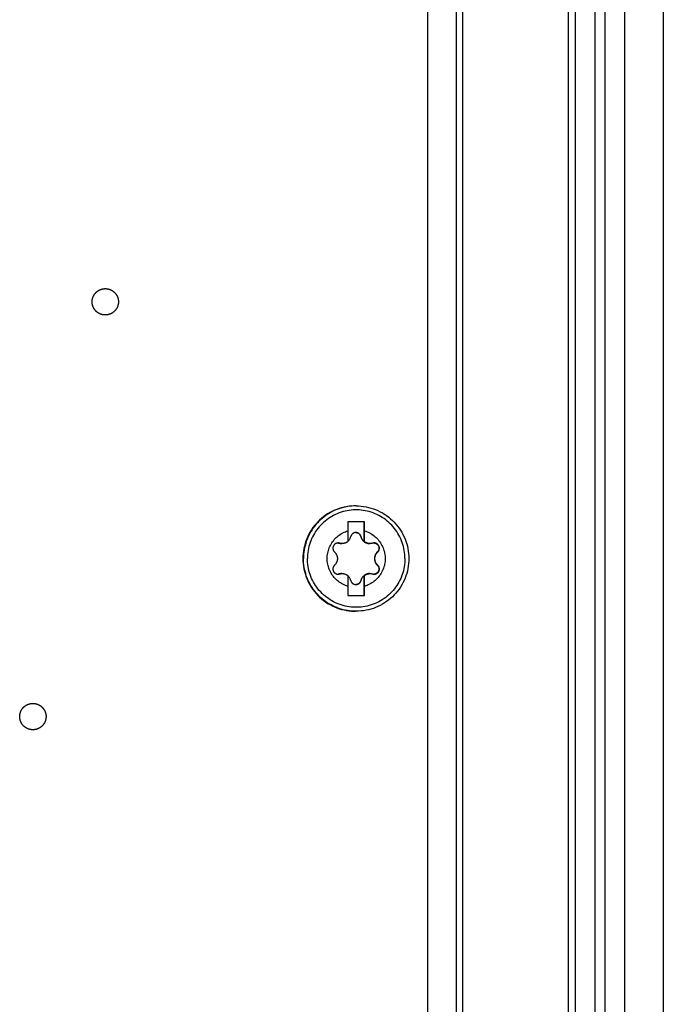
# Model space of a CAD drawing. Extents: x 0 to 594, y 0 to 420.
# Tile 38 of 103: x 297 to 307, y 339 to 354. Entities that reach past the tile are written whole.
import ezdxf

# ---------------------------------------------------------------- set-up
doc = ezdxf.new("R2010")
doc.units = 0
doc.header["$LTSCALE"] = 32.67
doc.layers.get('0').update_dxf_attribs({"linetype": 'CONTINUOUS'})
doc.layers.add('DATUM_AXIS', color=7, linetype='CONTINUOUS')

msp = doc.modelspace()

# ---------------------------------------------------------------- linework, layer by layer
at = {"color": 7, "linetype": 'CONTINUOUS'}
for p, q in [((304.093, 327.762), (304.093, 382.576)), ((306.193, 382.166), (306.193, 328.172)), ((305.793, 329.265), (305.793, 381.073)), ((307.235, 364.969), (307.235, 329.209))]:
    msp.add_line(p, q, dxfattribs=at)
at = {"color": 9, "linetype": 'CONTINUOUS'}
for p, q in [((304.192, 328.675), (304.192, 381.663)), ((305.898, 381.06), (305.898, 329.278)), ((306.35, 330.933), (306.35, 379.405)), ((306.646, 365.01), (306.646, 330.941))]:
    msp.add_line(p, q, dxfattribs=at)
at = {"layer": 'DATUM_AXIS', "color": 7, "linetype": 'CONTINUOUS'}
for p, q in [((303.66, 329.223), (303.66, 381.115)), ((302.57, 346.969), (302.56, 346.969)), ((302.696, 346.729), (302.446, 346.729)), ((302.446, 346.729), (302.446, 346.591)), ((302.691, 346.428), (302.691, 346.729)), ((302.696, 346.591), (302.696, 346.729)), ((302.696, 346.514), (302.696, 346.591)), ((302.445, 346.431), (302.447, 346.433)), ((302.691, 346.428), (302.695, 346.428)), ((302.695, 346.428), (302.696, 346.514)), ((302.445, 345.91), (302.446, 345.747)), ((302.447, 345.905), (302.445, 345.907)), ((302.691, 345.91), (302.695, 345.91)), ((302.691, 345.609), (302.691, 345.91)), ((302.696, 345.832), (302.695, 345.91)), ((302.696, 345.747), (302.696, 345.832)), ((302.446, 345.747), (302.446, 345.609)), ((302.696, 345.609), (302.696, 345.747)), ((302.446, 345.609), (302.696, 345.609)), ((302.57, 345.369), (302.56, 345.369))]:
    msp.add_line(p, q, dxfattribs=at)
at = {"layer": 'DATUM_AXIS', "color": 9, "linetype": 'CONTINUOUS'}
for p, q in [((302.319, 346.403), (302.313, 346.403)), ((302.643, 346.504), (302.642, 346.504)), ((302.899, 346.27), (302.893, 346.27)), ((302.319, 345.935), (302.313, 345.935)), ((302.899, 346.068), (302.893, 346.068)), ((302.643, 345.834), (302.642, 345.834))]:
    msp.add_line(p, q, dxfattribs=at)
at = {"layer": 'DATUM_AXIS', "color": 7, "linetype": 'CONTINUOUS'}
for points in [[(298.697, 350.258), (298.7, 350.259), (298.702, 350.26), (298.705, 350.261), (298.708, 350.262), (298.711, 350.262), (298.713, 350.263), (298.716, 350.264), (298.719, 350.264), (298.722, 350.265), (298.724, 350.266), (298.727, 350.266), (298.73, 350.266), (298.733, 350.267), (298.736, 350.267), (298.738, 350.268), (298.741, 350.268), (298.744, 350.268), (298.747, 350.268), (298.75, 350.269), (298.752, 350.269), (298.755, 350.269), (298.758, 350.269), (298.761, 350.269)], [(298.761, 350.269), (298.764, 350.269), (298.767, 350.269), (298.769, 350.269), (298.772, 350.269), (298.775, 350.268), (298.778, 350.268), (298.781, 350.268), (298.784, 350.268), (298.786, 350.267), (298.789, 350.267), (298.792, 350.266), (298.795, 350.266), (298.798, 350.266), (298.8, 350.265), (298.803, 350.264), (298.806, 350.264), (298.809, 350.263), (298.811, 350.262), (298.814, 350.262), (298.817, 350.261), (298.82, 350.26), (298.822, 350.259), (298.825, 350.258), (298.828, 350.257), (298.83, 350.257), (298.833, 350.256), (298.836, 350.254), (298.838, 350.253), (298.841, 350.252), (298.843, 350.251), (298.846, 350.25), (298.848, 350.249), (298.851, 350.247), (298.854, 350.246), (298.856, 350.245), (298.858, 350.244), (298.861, 350.242), (298.863, 350.241), (298.866, 350.239), (298.868, 350.238), (298.871, 350.236), (298.873, 350.235), (298.875, 350.233), (298.878, 350.231), (298.88, 350.23), (298.882, 350.228), (298.884, 350.226), (298.887, 350.225), (298.889, 350.223), (298.891, 350.221), (298.893, 350.219), (298.895, 350.217), (298.897, 350.215), (298.899, 350.213), (298.901, 350.211), (298.903, 350.209), (298.905, 350.207), (298.907, 350.205), (298.909, 350.203), (298.911, 350.201), (298.913, 350.199), (298.915, 350.197), (298.917, 350.195), (298.918, 350.192), (298.92, 350.19), (298.922, 350.188), (298.923, 350.186), (298.925, 350.183), (298.927, 350.181), (298.928, 350.179), (298.93, 350.176), (298.931, 350.174), (298.933, 350.171), (298.934, 350.169), (298.936, 350.166), (298.937, 350.164), (298.938, 350.161), (298.94, 350.159), (298.941, 350.156), (298.942, 350.154), (298.943, 350.151), (298.944, 350.149), (298.945, 350.146), (298.947, 350.143), (298.948, 350.141), (298.949, 350.138), (298.95, 350.136), (298.95, 350.133), (298.951, 350.13), (298.952, 350.127), (298.953, 350.125), (298.954, 350.122), (298.954, 350.119), (298.955, 350.117), (298.956, 350.114), (298.956, 350.111), (298.957, 350.108), (298.958, 350.105), (298.958, 350.103), (298.959, 350.1), (298.959, 350.097), (298.959, 350.094), (298.96, 350.092), (298.96, 350.089), (298.96, 350.086), (298.96, 350.083), (298.961, 350.08), (298.961, 350.077), (298.961, 350.075), (298.961, 350.072), (298.961, 350.069), (298.961, 350.066), (298.961, 350.063), (298.961, 350.06), (298.961, 350.058), (298.96, 350.055), (298.96, 350.052), (298.96, 350.049), (298.96, 350.046), (298.959, 350.044), (298.959, 350.041), (298.959, 350.038), (298.958, 350.035), (298.958, 350.032), (298.957, 350.03), (298.956, 350.027), (298.956, 350.024), (298.955, 350.021), (298.954, 350.019), (298.954, 350.016), (298.953, 350.013), (298.952, 350.01), (298.951, 350.008), (298.95, 350.005), (298.95, 350.002), (298.949, 350), (298.948, 349.997), (298.947, 349.994), (298.945, 349.992), (298.944, 349.989), (298.943, 349.987), (298.942, 349.984), (298.941, 349.981), (298.94, 349.979), (298.938, 349.976), (298.937, 349.974), (298.936, 349.971), (298.934, 349.969), (298.933, 349.966), (298.931, 349.964), (298.93, 349.962), (298.928, 349.959), (298.927, 349.957), (298.925, 349.955), (298.923, 349.952), (298.922, 349.95), (298.92, 349.948), (298.918, 349.945), (298.917, 349.943), (298.915, 349.941), (298.913, 349.939), (298.911, 349.937), (298.909, 349.935), (298.907, 349.933), (298.905, 349.931), (298.903, 349.928), (298.901, 349.926), (298.899, 349.925), (298.897, 349.923), (298.895, 349.921), (298.893, 349.919), (298.891, 349.917), (298.889, 349.915), (298.887, 349.913), (298.884, 349.912), (298.882, 349.91), (298.88, 349.908), (298.878, 349.906), (298.875, 349.905), (298.873, 349.903), (298.871, 349.902), (298.868, 349.9), (298.866, 349.899), (298.863, 349.897), (298.861, 349.896), (298.858, 349.894), (298.856, 349.893), (298.854, 349.892), (298.851, 349.89), (298.848, 349.889), (298.846, 349.888), (298.843, 349.887), (298.841, 349.886), (298.838, 349.884), (298.836, 349.883), (298.833, 349.882), (298.83, 349.881), (298.828, 349.88), (298.825, 349.879)], [(298.761, 349.869), (298.758, 349.869), (298.755, 349.869), (298.752, 349.869), (298.75, 349.869), (298.747, 349.869), (298.744, 349.87), (298.741, 349.87), (298.738, 349.87), (298.736, 349.871), (298.733, 349.871), (298.73, 349.871), (298.727, 349.872), (298.724, 349.872), (298.722, 349.873), (298.719, 349.873), (298.716, 349.874), (298.713, 349.875), (298.711, 349.875), (298.708, 349.876), (298.705, 349.877), (298.702, 349.878), (298.7, 349.879), (298.697, 349.879), (298.694, 349.88), (298.692, 349.881), (298.689, 349.882), (298.686, 349.883), (298.684, 349.884), (298.681, 349.886), (298.679, 349.887), (298.676, 349.888), (298.673, 349.889), (298.671, 349.89), (298.668, 349.892), (298.666, 349.893), (298.663, 349.894), (298.661, 349.896), (298.659, 349.897), (298.656, 349.899), (298.654, 349.9), (298.651, 349.902), (298.649, 349.903), (298.647, 349.905), (298.644, 349.906), (298.642, 349.908), (298.64, 349.91), (298.638, 349.912), (298.635, 349.913), (298.633, 349.915), (298.631, 349.917), (298.629, 349.919), (298.627, 349.921), (298.625, 349.923), (298.623, 349.925), (298.621, 349.926), (298.619, 349.928), (298.617, 349.931), (298.615, 349.933), (298.613, 349.935), (298.611, 349.937), (298.609, 349.939), (298.607, 349.941), (298.605, 349.943), (298.604, 349.945), (298.602, 349.948), (298.6, 349.95), (298.599, 349.952), (298.597, 349.955), (298.595, 349.957), (298.594, 349.959), (298.592, 349.962), (298.591, 349.964), (298.589, 349.966), (298.588, 349.969), (298.586, 349.971), (298.585, 349.974), (298.584, 349.976), (298.582, 349.979), (298.581, 349.981), (298.58, 349.984), (298.579, 349.987), (298.578, 349.989), (298.577, 349.992), (298.575, 349.994), (298.574, 349.997), (298.573, 350), (298.572, 350.002), (298.572, 350.005), (298.571, 350.008), (298.57, 350.01), (298.569, 350.013), (298.568, 350.016), (298.567, 350.019), (298.567, 350.021), (298.566, 350.024), (298.566, 350.027), (298.565, 350.03), (298.564, 350.032), (298.564, 350.035), (298.563, 350.038), (298.563, 350.041), (298.563, 350.044), (298.562, 350.046), (298.562, 350.049), (298.562, 350.052), (298.562, 350.055), (298.561, 350.058), (298.561, 350.06), (298.561, 350.063), (298.561, 350.066), (298.561, 350.069), (298.561, 350.072), (298.561, 350.075), (298.561, 350.077), (298.561, 350.08), (298.562, 350.083), (298.562, 350.086), (298.562, 350.089), (298.562, 350.092), (298.563, 350.094), (298.563, 350.097), (298.563, 350.1), (298.564, 350.103), (298.564, 350.105), (298.565, 350.108), (298.566, 350.111), (298.566, 350.114), (298.567, 350.117), (298.567, 350.119), (298.568, 350.122), (298.569, 350.125), (298.57, 350.127), (298.571, 350.13), (298.572, 350.133), (298.572, 350.136), (298.573, 350.138), (298.574, 350.141), (298.575, 350.143), (298.577, 350.146), (298.578, 350.149), (298.579, 350.151), (298.58, 350.154), (298.581, 350.156), (298.582, 350.159), (298.584, 350.161), (298.585, 350.164), (298.586, 350.166), (298.588, 350.169), (298.589, 350.171), (298.591, 350.174), (298.592, 350.176), (298.594, 350.179), (298.595, 350.181), (298.597, 350.183), (298.599, 350.186), (298.6, 350.188), (298.602, 350.19), (298.604, 350.192), (298.605, 350.195), (298.607, 350.197), (298.609, 350.199), (298.611, 350.201), (298.613, 350.203), (298.615, 350.205), (298.617, 350.207), (298.619, 350.209), (298.621, 350.211), (298.623, 350.213), (298.625, 350.215), (298.627, 350.217), (298.629, 350.219), (298.631, 350.221), (298.633, 350.223), (298.635, 350.225), (298.638, 350.226), (298.64, 350.228), (298.642, 350.23), (298.644, 350.231), (298.647, 350.233), (298.649, 350.235), (298.651, 350.236), (298.654, 350.238), (298.656, 350.239), (298.659, 350.241), (298.661, 350.242), (298.663, 350.244), (298.666, 350.245), (298.668, 350.246), (298.671, 350.247), (298.673, 350.249), (298.676, 350.25), (298.679, 350.251), (298.681, 350.252), (298.684, 350.253), (298.686, 350.254), (298.689, 350.256), (298.692, 350.257), (298.694, 350.257), (298.697, 350.258)], [(298.825, 349.879), (298.822, 349.879), (298.82, 349.878), (298.817, 349.877), (298.814, 349.876), (298.811, 349.875), (298.809, 349.875), (298.806, 349.874), (298.803, 349.873), (298.8, 349.873), (298.798, 349.872), (298.795, 349.872), (298.792, 349.871), (298.789, 349.871), (298.786, 349.871), (298.784, 349.87), (298.781, 349.87), (298.778, 349.87), (298.775, 349.869), (298.772, 349.869), (298.769, 349.869), (298.767, 349.869), (298.764, 349.869), (298.761, 349.869)], [(302.56, 346.969), (302.541, 346.969), (302.502, 346.967), (302.464, 346.963), (302.426, 346.957), (302.388, 346.95), (302.35, 346.941), (302.313, 346.93), (302.277, 346.917), (302.241, 346.902), (302.206, 346.886), (302.172, 346.868), (302.138, 346.848), (302.106, 346.827), (302.075, 346.805), (302.045, 346.78), (302.016, 346.755), (301.988, 346.728), (301.962, 346.699), (301.937, 346.67), (301.913, 346.639), (301.891, 346.607), (301.871, 346.574), (301.852, 346.541), (301.835, 346.506), (301.82, 346.471), (301.806, 346.434), (301.794, 346.398), (301.784, 346.36), (301.775, 346.323), (301.769, 346.284), (301.764, 346.246), (301.761, 346.208), (301.761, 346.169)], [(302.57, 346.969), (302.608, 346.968), (302.646, 346.965), (302.684, 346.961), (302.722, 346.954), (302.759, 346.946), (302.796, 346.937), (302.832, 346.925), (302.867, 346.912), (302.902, 346.897), (302.937, 346.88), (302.97, 346.862), (303.003, 346.842), (303.034, 346.821), (303.065, 346.798), (303.094, 346.774), (303.122, 346.748), (303.149, 346.721), (303.175, 346.693), (303.199, 346.663), (303.222, 346.633), (303.243, 346.601), (303.263, 346.569), (303.281, 346.535), (303.298, 346.501), (303.313, 346.466), (303.326, 346.431), (303.338, 346.394), (303.348, 346.358), (303.356, 346.32), (303.362, 346.283), (303.366, 346.245), (303.369, 346.207), (303.37, 346.169)], [(302.446, 345.747), (302.426, 345.753), (302.407, 345.761), (302.388, 345.769), (302.369, 345.778), (302.35, 345.788), (302.333, 345.799), (302.315, 345.811), (302.299, 345.824), (302.283, 345.837), (302.267, 345.851), (302.252, 345.866), (302.238, 345.881), (302.225, 345.897), (302.213, 345.914), (302.201, 345.931), (302.19, 345.949), (302.18, 345.968), (302.171, 345.986), (302.163, 346.006), (302.155, 346.025), (302.149, 346.045), (302.144, 346.065), (302.139, 346.086), (302.136, 346.106), (302.133, 346.127), (302.132, 346.148), (302.131, 346.169), (302.132, 346.19), (302.133, 346.211), (302.136, 346.231), (302.139, 346.252), (302.144, 346.272), (302.149, 346.293), (302.155, 346.313), (302.163, 346.332), (302.171, 346.351), (302.18, 346.37), (302.19, 346.389), (302.201, 346.406), (302.213, 346.424), (302.225, 346.44), (302.238, 346.457), (302.252, 346.472), (302.267, 346.487), (302.283, 346.501), (302.299, 346.514), (302.315, 346.527), (302.333, 346.539), (302.35, 346.55), (302.369, 346.56), (302.388, 346.569), (302.407, 346.577), (302.426, 346.584), (302.446, 346.591)], [(302.446, 346.591), (302.446, 346.559), (302.445, 346.428)], [(302.566, 346.564), (302.563, 346.564), (302.557, 346.563), (302.552, 346.563), (302.546, 346.561), (302.541, 346.56), (302.535, 346.558), (302.53, 346.555), (302.525, 346.553), (302.521, 346.55), (302.516, 346.546), (302.512, 346.542), (302.508, 346.538), (302.504, 346.534), (302.501, 346.529), (302.498, 346.525), (302.495, 346.52), (302.493, 346.514), (302.491, 346.509), (302.489, 346.504)], [(302.566, 346.564), (302.571, 346.564), (302.576, 346.563), (302.581, 346.562), (302.586, 346.561), (302.591, 346.559), (302.596, 346.558), (302.601, 346.555), (302.606, 346.553), (302.61, 346.55), (302.615, 346.546), (302.619, 346.543), (302.623, 346.539), (302.626, 346.535), (302.63, 346.53), (302.633, 346.525), (302.636, 346.52), (302.638, 346.515), (302.64, 346.509), (302.642, 346.504)], [(302.643, 346.504), (302.641, 346.509), (302.639, 346.514), (302.637, 346.52), (302.634, 346.525), (302.631, 346.529), (302.628, 346.534), (302.624, 346.538), (302.62, 346.542), (302.616, 346.546), (302.611, 346.55), (302.607, 346.553), (302.602, 346.555), (302.596, 346.558), (302.591, 346.56), (302.586, 346.561), (302.58, 346.563), (302.574, 346.563), (302.569, 346.564), (302.566, 346.564)], [(302.696, 346.591), (302.716, 346.584), (302.736, 346.577), (302.755, 346.569), (302.774, 346.56), (302.792, 346.55), (302.81, 346.539), (302.827, 346.527), (302.844, 346.514), (302.86, 346.501), (302.875, 346.487), (302.89, 346.472), (302.904, 346.457), (302.917, 346.44), (302.93, 346.424), (302.942, 346.406), (302.952, 346.389), (302.962, 346.37), (302.972, 346.351), (302.98, 346.332), (302.987, 346.313), (302.993, 346.293), (302.999, 346.272), (303.003, 346.252), (303.007, 346.231), (303.009, 346.211), (303.011, 346.19), (303.011, 346.169), (303.011, 346.148), (303.009, 346.127), (303.007, 346.106), (303.003, 346.086), (302.999, 346.065), (302.993, 346.045), (302.987, 346.025), (302.98, 346.006), (302.972, 345.986), (302.962, 345.968), (302.952, 345.949), (302.942, 345.931), (302.93, 345.914), (302.917, 345.897), (302.904, 345.881), (302.89, 345.866), (302.875, 345.851), (302.86, 345.837), (302.844, 345.824), (302.827, 345.811), (302.81, 345.799), (302.792, 345.788), (302.774, 345.778), (302.755, 345.769), (302.736, 345.761), (302.716, 345.753), (302.696, 345.747)], [(302.297, 346.406), (302.296, 346.406), (302.29, 346.406), (302.285, 346.405), (302.279, 346.404), (302.274, 346.402), (302.268, 346.4), (302.263, 346.398), (302.258, 346.396), (302.253, 346.393), (302.249, 346.389), (302.244, 346.386), (302.24, 346.382), (302.237, 346.378), (302.233, 346.373), (302.23, 346.369), (302.227, 346.364), (302.225, 346.359), (302.223, 346.354), (302.221, 346.349), (302.22, 346.343), (302.219, 346.338), (302.218, 346.332), (302.218, 346.327), (302.218, 346.321), (302.219, 346.315), (302.22, 346.31), (302.221, 346.304), (302.223, 346.299), (302.226, 346.293), (302.228, 346.288), (302.231, 346.283), (302.235, 346.278), (302.238, 346.274), (302.242, 346.27)], [(302.297, 346.406), (302.302, 346.405), (302.308, 346.404), (302.313, 346.403)], [(302.319, 346.403), (302.313, 346.404), (302.308, 346.405), (302.302, 346.406), (302.297, 346.406)], [(302.313, 346.403), (302.321, 346.401), (302.329, 346.399), (302.336, 346.398), (302.343, 346.397), (302.349, 346.397), (302.352, 346.397)], [(302.358, 346.397), (302.353, 346.397), (302.346, 346.398), (302.34, 346.398), (302.333, 346.399), (302.326, 346.401), (302.319, 346.403)], [(302.445, 346.428), (302.44, 346.424), (302.435, 346.42), (302.43, 346.417), (302.424, 346.414), (302.419, 346.411), (302.413, 346.408), (302.407, 346.406), (302.402, 346.404), (302.396, 346.402), (302.39, 346.401), (302.384, 346.399), (302.378, 346.398), (302.372, 346.398), (302.365, 346.397), (302.359, 346.397), (302.358, 346.397)], [(302.447, 346.433), (302.453, 346.439), (302.459, 346.445), (302.464, 346.451), (302.469, 346.458), (302.474, 346.465), (302.478, 346.472), (302.481, 346.48), (302.484, 346.488), (302.487, 346.496), (302.489, 346.504)], [(302.642, 346.504), (302.644, 346.496), (302.646, 346.488), (302.649, 346.482), (302.651, 346.475), (302.655, 346.469), (302.658, 346.463), (302.661, 346.458), (302.665, 346.453), (302.669, 346.448), (302.673, 346.444), (302.677, 346.439), (302.681, 346.435), (302.685, 346.431), (302.69, 346.427), (302.694, 346.424), (302.699, 346.42), (302.704, 346.417), (302.709, 346.414), (302.714, 346.412), (302.72, 346.409), (302.725, 346.407), (302.731, 346.405), (302.736, 346.403), (302.742, 346.401), (302.748, 346.4), (302.754, 346.399), (302.76, 346.398), (302.766, 346.397), (302.773, 346.397), (302.777, 346.397)], [(302.643, 346.504), (302.645, 346.496), (302.648, 346.488), (302.651, 346.48), (302.654, 346.472), (302.658, 346.465), (302.663, 346.458), (302.668, 346.451), (302.673, 346.445), (302.679, 346.439), (302.685, 346.433), (302.691, 346.428)], [(302.782, 346.397), (302.781, 346.397), (302.775, 346.397), (302.769, 346.398), (302.763, 346.398), (302.756, 346.399), (302.75, 346.401), (302.745, 346.402), (302.739, 346.404), (302.733, 346.406), (302.727, 346.408), (302.721, 346.411), (302.716, 346.414), (302.71, 346.417), (302.705, 346.42), (302.7, 346.424), (302.695, 346.428)], [(302.822, 346.403), (302.815, 346.401), (302.808, 346.399), (302.801, 346.398), (302.794, 346.398), (302.788, 346.397), (302.782, 346.397)], [(302.844, 346.406), (302.839, 346.406), (302.833, 346.405), (302.828, 346.404), (302.822, 346.403)], [(302.899, 346.27), (302.903, 346.274), (302.907, 346.278), (302.91, 346.283), (302.913, 346.288), (302.916, 346.293), (302.918, 346.299), (302.92, 346.304), (302.921, 346.31), (302.922, 346.315), (302.923, 346.321), (302.923, 346.327), (302.923, 346.332), (302.923, 346.338), (302.922, 346.343), (302.92, 346.349), (302.919, 346.354), (302.917, 346.359), (302.914, 346.364), (302.911, 346.369), (302.908, 346.373), (302.905, 346.378), (302.901, 346.382), (302.897, 346.386), (302.893, 346.389), (302.888, 346.393), (302.884, 346.396), (302.879, 346.398), (302.873, 346.4), (302.868, 346.402), (302.862, 346.404), (302.857, 346.405), (302.851, 346.406), (302.845, 346.406), (302.844, 346.406)], [(302.845, 346.406), (302.851, 346.405), (302.856, 346.404), (302.862, 346.402), (302.867, 346.401), (302.872, 346.398), (302.877, 346.396), (302.882, 346.393), (302.886, 346.39), (302.89, 346.387), (302.894, 346.383), (302.898, 346.379), (302.901, 346.375), (302.905, 346.371), (302.907, 346.366), (302.91, 346.362), (302.912, 346.357), (302.914, 346.352), (302.915, 346.347), (302.916, 346.342), (302.917, 346.336), (302.918, 346.331), (302.918, 346.326), (302.917, 346.32), (302.917, 346.315), (302.916, 346.309), (302.914, 346.304), (302.912, 346.298), (302.91, 346.293), (302.907, 346.288), (302.904, 346.283), (302.901, 346.279), (302.897, 346.274), (302.893, 346.27)], [(302.242, 346.27), (302.248, 346.264), (302.253, 346.259), (302.257, 346.253), (302.261, 346.247), (302.265, 346.242), (302.268, 346.236), (302.271, 346.23), (302.274, 346.224), (302.276, 346.218), (302.278, 346.213), (302.28, 346.206), (302.282, 346.2), (302.283, 346.194), (302.284, 346.188), (302.285, 346.182), (302.285, 346.175), (302.285, 346.169), (302.285, 346.163), (302.285, 346.156), (302.284, 346.15), (302.283, 346.144), (302.282, 346.137), (302.28, 346.131), (302.278, 346.125), (302.276, 346.119), (302.274, 346.113), (302.271, 346.108), (302.268, 346.102), (302.265, 346.096), (302.261, 346.09), (302.257, 346.085), (302.253, 346.079), (302.248, 346.074), (302.242, 346.068)], [(302.893, 346.27), (302.887, 346.264), (302.882, 346.259), (302.878, 346.253), (302.874, 346.248), (302.87, 346.242), (302.867, 346.237), (302.864, 346.231), (302.861, 346.226), (302.859, 346.22), (302.857, 346.215), (302.855, 346.209), (302.854, 346.204), (302.852, 346.198), (302.851, 346.192), (302.85, 346.186), (302.85, 346.181), (302.849, 346.175), (302.849, 346.169)], [(302.899, 346.068), (302.893, 346.074), (302.888, 346.079), (302.884, 346.085), (302.879, 346.09), (302.876, 346.096), (302.872, 346.102), (302.869, 346.108), (302.867, 346.113), (302.864, 346.119), (302.862, 346.125), (302.86, 346.131), (302.859, 346.137), (302.857, 346.144), (302.856, 346.15), (302.856, 346.156), (302.855, 346.163), (302.855, 346.169), (302.855, 346.175), (302.856, 346.182), (302.856, 346.188), (302.857, 346.194), (302.859, 346.2), (302.86, 346.206), (302.862, 346.213), (302.864, 346.218), (302.867, 346.224), (302.869, 346.23), (302.872, 346.236), (302.876, 346.242), (302.879, 346.247), (302.884, 346.253), (302.888, 346.259), (302.893, 346.264), (302.899, 346.27)], [(301.761, 346.169), (301.761, 346.13), (301.764, 346.092), (301.769, 346.053), (301.775, 346.015), (301.784, 345.977), (301.794, 345.94), (301.806, 345.903), (301.82, 345.867), (301.835, 345.832), (301.852, 345.797), (301.871, 345.763), (301.891, 345.73), (301.913, 345.699), (301.937, 345.668), (301.962, 345.638), (301.988, 345.61), (302.016, 345.583), (302.045, 345.557), (302.075, 345.533), (302.106, 345.511), (302.138, 345.489), (302.172, 345.47), (302.206, 345.452), (302.241, 345.435), (302.277, 345.421), (302.313, 345.408), (302.35, 345.397), (302.388, 345.388), (302.426, 345.38), (302.464, 345.375), (302.502, 345.371), (302.541, 345.369), (302.56, 345.369)], [(303.37, 346.169), (303.369, 346.131), (303.366, 346.093), (303.362, 346.055), (303.356, 346.018), (303.348, 345.98), (303.338, 345.944), (303.326, 345.907), (303.313, 345.872), (303.298, 345.837), (303.281, 345.802), (303.263, 345.769), (303.243, 345.736), (303.222, 345.705), (303.199, 345.674), (303.175, 345.645), (303.149, 345.617), (303.122, 345.59), (303.094, 345.564), (303.065, 345.54), (303.034, 345.517), (303.003, 345.496), (302.97, 345.476), (302.937, 345.458), (302.902, 345.441), (302.867, 345.426), (302.832, 345.413), (302.796, 345.401), (302.759, 345.391), (302.722, 345.383), (302.684, 345.377), (302.646, 345.373), (302.608, 345.37), (302.57, 345.369)], [(302.849, 346.169), (302.849, 346.163), (302.85, 346.157), (302.85, 346.151), (302.851, 346.146), (302.852, 346.14), (302.854, 346.134), (302.855, 346.129), (302.857, 346.123), (302.859, 346.117), (302.861, 346.112), (302.864, 346.106), (302.867, 346.101), (302.87, 346.095), (302.874, 346.09), (302.878, 346.084), (302.882, 346.079), (302.887, 346.074), (302.893, 346.068)], [(302.242, 346.068), (302.238, 346.064), (302.235, 346.059), (302.231, 346.055), (302.228, 346.05), (302.226, 346.044), (302.223, 346.039), (302.221, 346.034), (302.22, 346.028), (302.219, 346.023), (302.218, 346.017), (302.218, 346.011), (302.218, 346.006), (302.219, 346), (302.22, 345.995), (302.221, 345.989), (302.223, 345.984), (302.225, 345.979), (302.227, 345.974), (302.23, 345.969), (302.233, 345.964), (302.237, 345.96), (302.24, 345.956), (302.244, 345.952), (302.249, 345.949), (302.253, 345.945), (302.258, 345.942), (302.263, 345.94), (302.268, 345.937), (302.274, 345.936), (302.279, 345.934), (302.285, 345.933), (302.29, 345.932), (302.296, 345.932), (302.297, 345.932)], [(302.313, 345.935), (302.308, 345.934), (302.302, 345.933), (302.296, 345.932)], [(302.297, 345.932), (302.302, 345.932), (302.308, 345.933), (302.313, 345.934), (302.319, 345.935)], [(302.352, 345.941), (302.349, 345.941), (302.343, 345.94), (302.336, 345.94), (302.329, 345.939), (302.321, 345.937), (302.313, 345.935)], [(302.319, 345.935), (302.326, 345.937), (302.333, 345.938), (302.34, 345.94), (302.347, 345.94), (302.353, 345.941), (302.358, 345.941)], [(302.358, 345.941), (302.359, 345.941), (302.366, 345.941), (302.372, 345.94), (302.378, 345.939), (302.384, 345.938), (302.39, 345.937), (302.396, 345.936), (302.402, 345.934), (302.408, 345.932), (302.413, 345.929), (302.419, 345.927), (302.424, 345.924), (302.43, 345.921), (302.435, 345.917), (302.44, 345.914), (302.445, 345.91)], [(302.777, 345.941), (302.773, 345.941), (302.766, 345.94), (302.76, 345.94), (302.754, 345.939), (302.748, 345.938), (302.742, 345.936), (302.736, 345.935), (302.731, 345.933), (302.725, 345.931), (302.72, 345.929), (302.714, 345.926), (302.709, 345.924), (302.704, 345.921), (302.699, 345.917), (302.694, 345.914), (302.69, 345.911), (302.685, 345.907), (302.681, 345.903), (302.677, 345.899), (302.673, 345.894), (302.669, 345.89), (302.665, 345.885), (302.661, 345.88), (302.658, 345.874), (302.655, 345.869), (302.651, 345.863), (302.649, 345.856), (302.646, 345.849), (302.644, 345.842), (302.642, 345.834)], [(302.695, 345.91), (302.7, 345.914), (302.705, 345.917), (302.71, 345.921), (302.716, 345.924), (302.722, 345.927), (302.727, 345.929), (302.733, 345.932), (302.739, 345.934), (302.745, 345.936), (302.751, 345.937), (302.757, 345.938), (302.763, 345.939), (302.769, 345.94), (302.775, 345.941), (302.781, 345.941), (302.782, 345.941)], [(302.782, 345.941), (302.788, 345.941), (302.794, 345.94), (302.801, 345.94), (302.808, 345.938), (302.815, 345.937), (302.822, 345.935)], [(302.822, 345.935), (302.828, 345.934), (302.833, 345.933), (302.839, 345.932), (302.844, 345.932)], [(302.844, 345.932), (302.845, 345.932), (302.851, 345.932), (302.857, 345.933), (302.862, 345.934), (302.868, 345.936), (302.873, 345.937), (302.879, 345.94), (302.884, 345.942), (302.888, 345.945), (302.893, 345.949), (302.897, 345.952), (302.901, 345.956), (302.905, 345.96), (302.908, 345.964), (302.911, 345.969), (302.914, 345.974), (302.917, 345.979), (302.919, 345.984), (302.92, 345.989), (302.922, 345.995), (302.923, 346), (302.923, 346.006), (302.923, 346.011), (302.923, 346.017), (302.922, 346.023), (302.921, 346.028), (302.92, 346.034), (302.918, 346.039), (302.916, 346.044), (302.913, 346.05), (302.91, 346.055), (302.907, 346.059), (302.903, 346.064), (302.899, 346.068)], [(302.893, 346.068), (302.897, 346.064), (302.901, 346.059), (302.904, 346.055), (302.907, 346.05), (302.91, 346.045), (302.912, 346.039), (302.914, 346.034), (302.916, 346.029), (302.917, 346.023), (302.917, 346.018), (302.918, 346.012), (302.918, 346.007), (302.917, 346.001), (302.916, 345.996), (302.915, 345.991), (302.914, 345.986), (302.912, 345.981), (302.91, 345.976), (302.907, 345.971), (302.905, 345.967), (302.901, 345.963), (302.898, 345.959), (302.894, 345.955), (302.89, 345.951), (302.886, 345.948), (302.882, 345.945), (302.877, 345.942), (302.872, 345.939), (302.867, 345.937), (302.862, 345.935), (302.856, 345.934), (302.851, 345.933), (302.845, 345.932)], [(302.489, 345.834), (302.487, 345.842), (302.484, 345.85), (302.481, 345.858), (302.478, 345.865), (302.474, 345.873), (302.469, 345.88), (302.464, 345.886), (302.459, 345.893), (302.453, 345.899), (302.447, 345.905)], [(302.489, 345.834), (302.491, 345.829), (302.493, 345.823), (302.495, 345.818), (302.498, 345.813), (302.501, 345.808), (302.504, 345.804), (302.508, 345.8), (302.512, 345.795), (302.516, 345.792), (302.521, 345.788), (302.525, 345.785), (302.53, 345.782), (302.535, 345.78), (302.541, 345.778), (302.546, 345.776), (302.552, 345.775), (302.557, 345.774), (302.563, 345.774), (302.566, 345.774)], [(302.566, 345.774), (302.569, 345.774), (302.574, 345.774), (302.58, 345.775), (302.586, 345.776), (302.591, 345.778), (302.596, 345.78), (302.602, 345.782), (302.607, 345.785), (302.611, 345.788), (302.616, 345.792), (302.62, 345.795), (302.624, 345.8), (302.628, 345.804), (302.631, 345.808), (302.634, 345.813), (302.637, 345.818), (302.639, 345.823), (302.641, 345.829), (302.643, 345.834)], [(302.642, 345.834), (302.64, 345.829), (302.638, 345.823), (302.636, 345.818), (302.633, 345.813), (302.63, 345.808), (302.626, 345.803), (302.623, 345.799), (302.619, 345.795), (302.615, 345.791), (302.61, 345.788), (302.606, 345.785), (302.601, 345.783), (302.596, 345.78), (302.591, 345.778), (302.586, 345.777), (302.581, 345.776), (302.576, 345.775), (302.571, 345.774), (302.566, 345.774)], [(302.691, 345.91), (302.685, 345.905), (302.679, 345.899), (302.673, 345.893), (302.668, 345.886), (302.663, 345.88), (302.658, 345.873), (302.654, 345.865), (302.651, 345.858), (302.648, 345.85), (302.645, 345.842), (302.643, 345.834)], [(297.661, 343.569), (297.658, 343.569), (297.655, 343.569), (297.653, 343.569), (297.65, 343.569), (297.647, 343.569), (297.644, 343.57), (297.641, 343.57), (297.639, 343.57), (297.636, 343.571), (297.633, 343.571), (297.63, 343.571), (297.627, 343.572), (297.625, 343.572), (297.622, 343.573), (297.619, 343.573), (297.616, 343.574), (297.614, 343.575), (297.611, 343.575), (297.608, 343.576), (297.605, 343.577), (297.603, 343.578), (297.6, 343.579), (297.597, 343.579), (297.595, 343.58), (297.592, 343.581), (297.589, 343.582), (297.587, 343.583), (297.584, 343.584), (297.581, 343.586), (297.579, 343.587), (297.576, 343.588), (297.574, 343.589), (297.571, 343.59), (297.569, 343.592), (297.566, 343.593), (297.564, 343.594), (297.561, 343.596), (297.559, 343.597), (297.556, 343.599), (297.554, 343.6), (297.552, 343.602), (297.549, 343.603), (297.547, 343.605), (297.545, 343.606), (297.542, 343.608), (297.54, 343.61), (297.538, 343.612), (297.536, 343.613), (297.533, 343.615), (297.531, 343.617), (297.529, 343.619), (297.527, 343.621), (297.525, 343.623), (297.523, 343.625), (297.521, 343.626), (297.519, 343.628), (297.517, 343.631), (297.515, 343.633), (297.513, 343.635), (297.511, 343.637), (297.509, 343.639), (297.507, 343.641), (297.506, 343.643), (297.504, 343.645), (297.502, 343.648), (297.5, 343.65), (297.499, 343.652), (297.497, 343.655), (297.495, 343.657), (297.494, 343.659), (297.492, 343.662), (297.491, 343.664), (297.489, 343.666), (297.488, 343.669), (297.487, 343.671), (297.485, 343.674), (297.484, 343.676), (297.483, 343.679), (297.481, 343.681), (297.48, 343.684), (297.479, 343.687), (297.478, 343.689), (297.477, 343.692), (297.476, 343.694), (297.475, 343.697), (297.474, 343.7), (297.473, 343.702), (297.472, 343.705), (297.471, 343.708), (297.47, 343.71), (297.469, 343.713), (297.468, 343.716), (297.468, 343.719), (297.467, 343.721), (297.466, 343.724), (297.466, 343.727), (297.465, 343.73), (297.465, 343.732), (297.464, 343.735), (297.464, 343.738), (297.463, 343.741), (297.463, 343.744), (297.462, 343.746), (297.462, 343.749), (297.462, 343.752), (297.462, 343.755), (297.462, 343.758), (297.461, 343.76), (297.461, 343.763), (297.461, 343.766), (297.461, 343.769), (297.461, 343.772), (297.461, 343.775), (297.461, 343.777), (297.462, 343.78), (297.462, 343.783), (297.462, 343.786), (297.462, 343.789), (297.462, 343.792), (297.463, 343.794), (297.463, 343.797), (297.464, 343.8), (297.464, 343.803), (297.465, 343.805), (297.465, 343.808), (297.466, 343.811), (297.466, 343.814), (297.467, 343.817), (297.468, 343.819), (297.468, 343.822), (297.469, 343.825), (297.47, 343.827), (297.471, 343.83), (297.472, 343.833), (297.473, 343.836), (297.474, 343.838), (297.475, 343.841), (297.476, 343.843), (297.477, 343.846), (297.478, 343.849), (297.479, 343.851), (297.48, 343.854), (297.481, 343.856), (297.483, 343.859), (297.484, 343.861), (297.485, 343.864), (297.487, 343.866), (297.488, 343.869), (297.489, 343.871), (297.491, 343.874), (297.492, 343.876), (297.494, 343.879), (297.495, 343.881), (297.497, 343.883), (297.499, 343.886), (297.5, 343.888), (297.502, 343.89), (297.504, 343.892), (297.506, 343.895), (297.507, 343.897), (297.509, 343.899), (297.511, 343.901), (297.513, 343.903), (297.515, 343.905), (297.517, 343.907), (297.519, 343.909), (297.521, 343.911), (297.523, 343.913), (297.525, 343.915), (297.527, 343.917), (297.529, 343.919), (297.531, 343.921), (297.533, 343.923), (297.536, 343.925), (297.538, 343.926), (297.54, 343.928), (297.542, 343.93), (297.545, 343.931), (297.547, 343.933), (297.549, 343.935), (297.552, 343.936), (297.554, 343.938), (297.556, 343.939), (297.559, 343.941), (297.561, 343.942), (297.564, 343.944), (297.566, 343.945), (297.569, 343.946), (297.571, 343.947), (297.574, 343.949), (297.576, 343.95), (297.579, 343.951), (297.581, 343.952), (297.584, 343.953), (297.587, 343.954), (297.589, 343.956), (297.592, 343.957), (297.595, 343.957), (297.597, 343.958)], [(297.597, 343.958), (297.6, 343.959), (297.603, 343.96), (297.605, 343.961), (297.608, 343.962), (297.611, 343.962), (297.614, 343.963), (297.616, 343.964), (297.619, 343.964), (297.622, 343.965), (297.625, 343.966), (297.627, 343.966), (297.63, 343.966), (297.633, 343.967), (297.636, 343.967), (297.639, 343.968), (297.641, 343.968), (297.644, 343.968), (297.647, 343.968), (297.65, 343.969), (297.653, 343.969), (297.655, 343.969), (297.658, 343.969), (297.661, 343.969)], [(297.661, 343.969), (297.664, 343.969), (297.667, 343.969), (297.67, 343.969), (297.672, 343.969), (297.675, 343.968), (297.678, 343.968), (297.681, 343.968), (297.684, 343.968), (297.687, 343.967), (297.689, 343.967), (297.692, 343.966), (297.695, 343.966), (297.698, 343.966), (297.701, 343.965), (297.703, 343.964), (297.706, 343.964), (297.709, 343.963), (297.712, 343.962), (297.714, 343.962), (297.717, 343.961), (297.72, 343.96), (297.722, 343.959), (297.725, 343.958), (297.728, 343.957), (297.73, 343.957), (297.733, 343.956), (297.736, 343.954), (297.738, 343.953), (297.741, 343.952), (297.744, 343.951), (297.746, 343.95), (297.749, 343.949), (297.751, 343.947), (297.754, 343.946), (297.756, 343.945), (297.759, 343.944), (297.761, 343.942), (297.764, 343.941), (297.766, 343.939), (297.768, 343.938), (297.771, 343.936), (297.773, 343.935), (297.775, 343.933), (297.778, 343.931), (297.78, 343.93), (297.782, 343.928), (297.785, 343.926), (297.787, 343.925), (297.789, 343.923), (297.791, 343.921), (297.793, 343.919), (297.795, 343.917), (297.797, 343.915), (297.8, 343.913), (297.802, 343.911), (297.804, 343.909), (297.806, 343.907), (297.807, 343.905), (297.809, 343.903), (297.811, 343.901), (297.813, 343.899), (297.815, 343.897), (297.817, 343.895), (297.818, 343.892), (297.82, 343.89), (297.822, 343.888), (297.824, 343.886), (297.825, 343.883), (297.827, 343.881), (297.828, 343.879), (297.83, 343.876), (297.831, 343.874), (297.833, 343.871), (297.834, 343.869), (297.836, 343.866), (297.837, 343.864), (297.838, 343.861), (297.84, 343.859), (297.841, 343.856), (297.842, 343.854), (297.843, 343.851), (297.844, 343.849), (297.846, 343.846), (297.847, 343.843), (297.848, 343.841), (297.849, 343.838), (297.85, 343.836), (297.851, 343.833), (297.851, 343.83), (297.852, 343.827), (297.853, 343.825), (297.854, 343.822), (297.855, 343.819), (297.855, 343.817), (297.856, 343.814), (297.857, 343.811), (297.857, 343.808), (297.858, 343.805), (297.858, 343.803), (297.859, 343.8), (297.859, 343.797), (297.859, 343.794), (297.86, 343.792), (297.86, 343.789), (297.86, 343.786), (297.861, 343.783), (297.861, 343.78), (297.861, 343.777), (297.861, 343.775), (297.861, 343.772), (297.861, 343.769), (297.861, 343.766), (297.861, 343.763), (297.861, 343.76), (297.861, 343.758), (297.861, 343.755), (297.86, 343.752), (297.86, 343.749), (297.86, 343.746), (297.859, 343.744), (297.859, 343.741), (297.859, 343.738), (297.858, 343.735), (297.858, 343.732), (297.857, 343.73), (297.857, 343.727), (297.856, 343.724), (297.855, 343.721), (297.855, 343.719), (297.854, 343.716), (297.853, 343.713), (297.852, 343.71), (297.851, 343.708), (297.851, 343.705), (297.85, 343.702), (297.849, 343.7), (297.848, 343.697), (297.847, 343.694), (297.846, 343.692), (297.844, 343.689), (297.843, 343.687), (297.842, 343.684), (297.841, 343.681), (297.84, 343.679), (297.838, 343.676), (297.837, 343.674), (297.836, 343.671), (297.834, 343.669), (297.833, 343.666), (297.831, 343.664), (297.83, 343.662), (297.828, 343.659), (297.827, 343.657), (297.825, 343.655), (297.824, 343.652), (297.822, 343.65), (297.82, 343.648), (297.818, 343.645), (297.817, 343.643), (297.815, 343.641), (297.813, 343.639), (297.811, 343.637), (297.809, 343.635), (297.807, 343.633), (297.806, 343.631), (297.804, 343.628), (297.802, 343.626), (297.8, 343.625), (297.797, 343.623), (297.795, 343.621), (297.793, 343.619), (297.791, 343.617), (297.789, 343.615), (297.787, 343.613), (297.785, 343.612), (297.782, 343.61), (297.78, 343.608), (297.778, 343.606), (297.775, 343.605), (297.773, 343.603), (297.771, 343.602), (297.768, 343.6), (297.766, 343.599), (297.764, 343.597), (297.761, 343.596), (297.759, 343.594), (297.756, 343.593), (297.754, 343.592), (297.751, 343.59), (297.749, 343.589), (297.746, 343.588), (297.744, 343.587), (297.741, 343.586), (297.738, 343.584), (297.736, 343.583), (297.733, 343.582), (297.73, 343.581), (297.728, 343.58), (297.725, 343.579)], [(297.725, 343.579), (297.722, 343.579), (297.72, 343.578), (297.717, 343.577), (297.714, 343.576), (297.712, 343.575), (297.709, 343.575), (297.706, 343.574), (297.703, 343.573), (297.701, 343.573), (297.698, 343.572), (297.695, 343.572), (297.692, 343.571), (297.689, 343.571), (297.687, 343.571), (297.684, 343.57), (297.681, 343.57), (297.678, 343.57), (297.675, 343.569), (297.672, 343.569), (297.67, 343.569), (297.667, 343.569), (297.664, 343.569), (297.661, 343.569)]]:
    msp.add_lwpolyline(points, dxfattribs=at)
at = {"layer": 'DATUM_AXIS', "color": 9, "linetype": 'CONTINUOUS'}
for points in [[(302.57, 346.969), (302.537, 346.968), (302.504, 346.966), (302.471, 346.963), (302.439, 346.958), (302.406, 346.952), (302.374, 346.944), (302.342, 346.936), (302.31, 346.926), (302.279, 346.914), (302.249, 346.902), (302.219, 346.888), (302.189, 346.872), (302.161, 346.856), (302.133, 346.839), (302.105, 346.82), (302.079, 346.8), (302.053, 346.779), (302.028, 346.757), (302.005, 346.735), (301.982, 346.711), (301.96, 346.686), (301.939, 346.66), (301.919, 346.634), (301.901, 346.606), (301.883, 346.578), (301.867, 346.55), (301.852, 346.52), (301.838, 346.49), (301.825, 346.46), (301.814, 346.429), (301.804, 346.397), (301.795, 346.365), (301.787, 346.333), (301.781, 346.301), (301.776, 346.268), (301.773, 346.235), (301.771, 346.202), (301.77, 346.169)], [(303.311, 346.169), (303.31, 346.2), (303.309, 346.23), (303.305, 346.261), (303.301, 346.292), (303.295, 346.322), (303.288, 346.352), (303.28, 346.382), (303.27, 346.412), (303.259, 346.441), (303.247, 346.47), (303.234, 346.498), (303.22, 346.525), (303.204, 346.552), (303.188, 346.578), (303.17, 346.604), (303.151, 346.628), (303.132, 346.652), (303.111, 346.675), (303.089, 346.697), (303.066, 346.719), (303.043, 346.739), (303.019, 346.758), (302.994, 346.776), (302.968, 346.794), (302.941, 346.81), (302.914, 346.825), (302.886, 346.838), (302.858, 346.851), (302.829, 346.862), (302.8, 346.873), (302.77, 346.882), (302.74, 346.889), (302.71, 346.896), (302.679, 346.901), (302.649, 346.905), (302.618, 346.907), (302.587, 346.909), (302.556, 346.909), (302.525, 346.907), (302.494, 346.905), (302.463, 346.901), (302.433, 346.896), (302.402, 346.889), (302.372, 346.882), (302.342, 346.873), (302.313, 346.862), (302.284, 346.851), (302.256, 346.838), (302.228, 346.825), (302.201, 346.81), (302.175, 346.794), (302.149, 346.776), (302.124, 346.758), (302.099, 346.739), (302.076, 346.719), (302.053, 346.697), (302.032, 346.675), (302.011, 346.652), (301.991, 346.628), (301.972, 346.604), (301.955, 346.578), (301.938, 346.552), (301.923, 346.525), (301.908, 346.498), (301.895, 346.47), (301.883, 346.441), (301.872, 346.412), (301.863, 346.382), (301.854, 346.352), (301.847, 346.322), (301.842, 346.292), (301.837, 346.261), (301.834, 346.23), (301.832, 346.2), (301.831, 346.169)], [(302.57, 345.369), (302.537, 345.37), (302.504, 345.372), (302.471, 345.375), (302.439, 345.38), (302.406, 345.386), (302.374, 345.393), (302.342, 345.402), (302.31, 345.412), (302.279, 345.424), (302.249, 345.436), (302.219, 345.45), (302.189, 345.465), (302.161, 345.482), (302.133, 345.499), (302.105, 345.518), (302.079, 345.538), (302.053, 345.558), (302.028, 345.58), (302.005, 345.603), (301.982, 345.627), (301.96, 345.652), (301.939, 345.678), (301.919, 345.704), (301.901, 345.731), (301.883, 345.759), (301.867, 345.788), (301.852, 345.818), (301.838, 345.848), (301.825, 345.878), (301.814, 345.909), (301.804, 345.941), (301.795, 345.973), (301.787, 346.005), (301.781, 346.037), (301.776, 346.07), (301.773, 346.103), (301.771, 346.136), (301.77, 346.169)], [(303.311, 346.169), (303.31, 346.138), (303.309, 346.107), (303.305, 346.077), (303.301, 346.046), (303.295, 346.016), (303.288, 345.985), (303.28, 345.955), (303.27, 345.926), (303.259, 345.897), (303.247, 345.868), (303.234, 345.84), (303.22, 345.813), (303.204, 345.786), (303.188, 345.76), (303.17, 345.734), (303.151, 345.71), (303.132, 345.686), (303.111, 345.663), (303.089, 345.64), (303.066, 345.619), (303.043, 345.599), (303.019, 345.58), (302.994, 345.561), (302.968, 345.544), (302.941, 345.528), (302.914, 345.513), (302.886, 345.499), (302.858, 345.487), (302.829, 345.475), (302.8, 345.465), (302.77, 345.456), (302.74, 345.448), (302.71, 345.442), (302.679, 345.437), (302.649, 345.433), (302.618, 345.43), (302.587, 345.429), (302.556, 345.429), (302.525, 345.43), (302.494, 345.433), (302.463, 345.437), (302.433, 345.442), (302.402, 345.448), (302.372, 345.456), (302.342, 345.465), (302.313, 345.475), (302.284, 345.487), (302.256, 345.499), (302.228, 345.513), (302.201, 345.528), (302.175, 345.544), (302.149, 345.561), (302.124, 345.58), (302.099, 345.599), (302.076, 345.619), (302.053, 345.64), (302.032, 345.663), (302.011, 345.686), (301.991, 345.71), (301.972, 345.734), (301.955, 345.76), (301.938, 345.786), (301.923, 345.813), (301.908, 345.84), (301.895, 345.868), (301.883, 345.897), (301.872, 345.926), (301.863, 345.955), (301.854, 345.985), (301.847, 346.016), (301.842, 346.046), (301.837, 346.077), (301.834, 346.107), (301.832, 346.138), (301.831, 346.169)]]:
    msp.add_lwpolyline(points, dxfattribs=at)

doc.saveas('drawing.dxf')
